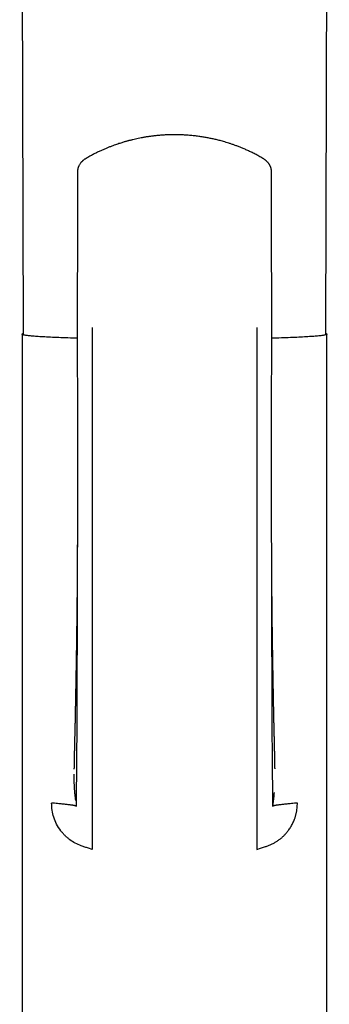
# Model space of a CAD drawing. Header units: millimetres. Extents: x 8 to 743, y 12 to 692.
# Tile 48 of 57: x 373 to 398, y 502 to 582. Entities that reach past the tile are written whole.
import ezdxf

# ---------------------------------------------------------------- set-up
doc = ezdxf.new("R2010")
doc.units = ezdxf.units.MM

msp = doc.modelspace()

# ---------------------------------------------------------------- linework, layer by layer
at = {"color": 7, "linetype": 'Continuous', "lineweight": 30}
for p, q in [((377.909, 569.628), (377.907, 569.623)), ((373.393, 556.401), (373.393, 491.441)), ((377.89, 556.99), (377.892, 556.988)), ((393.699, 556.992), (393.694, 556.99)), ((398.193, 491.441), (398.193, 556.401)), ((379.093, 514.515), (378.793, 514.61)), ((392.493, 514.515), (392.793, 514.611))]:
    msp.add_line(p, q, dxfattribs=at)
at = {"color": 7, "linetype": 'Continuous', "lineweight": 30, "flags": 128}
for points in [[(373.201, 661.242), (373.299, 623.259), (373.472, 556.391)], [(398.113, 556.391), (398.266, 615.438), (398.385, 661.244)], [(377.887, 556.068), (377.736, 556.072), (377.529, 556.079), (377.327, 556.085), (377.129, 556.092), (376.935, 556.099), (376.745, 556.105), (376.56, 556.113), (376.379, 556.12), (376.203, 556.127), (376.032, 556.135), (375.865, 556.142), (375.704, 556.15), (375.547, 556.158), (375.395, 556.166), (375.248, 556.174), (375.106, 556.182), (374.97, 556.19), (374.839, 556.199), (374.713, 556.207), (374.593, 556.216), (374.478, 556.224), (374.369, 556.233), (374.265, 556.242), (374.167, 556.251), (374.074, 556.26), (373.987, 556.269), (373.906, 556.278), (373.831, 556.287), (373.762, 556.297), (373.699, 556.306), (373.641, 556.315), (373.589, 556.325), (373.544, 556.334), (373.504, 556.344), (373.47, 556.353), (373.443, 556.363), (373.421, 556.372), (373.406, 556.382), (373.396, 556.391), (373.393, 556.401), (373.395, 556.41), (373.404, 556.42), (373.419, 556.429), (373.439, 556.439), (373.466, 556.448), (373.47, 556.45)], [(398.114, 556.45), (398.115, 556.45), (398.143, 556.44), (398.164, 556.431), (398.18, 556.421), (398.189, 556.412), (398.193, 556.402), (398.19, 556.393), (398.181, 556.383), (398.167, 556.373), (398.146, 556.364), (398.119, 556.354), (398.086, 556.345), (398.048, 556.335), (398.003, 556.326), (397.952, 556.317), (397.895, 556.307), (397.833, 556.298), (397.764, 556.289), (397.69, 556.279), (397.61, 556.27), (397.524, 556.261), (397.432, 556.252), (397.335, 556.243), (397.232, 556.234), (397.123, 556.226), (397.009, 556.217), (396.889, 556.208), (396.764, 556.2), (396.634, 556.191), (396.498, 556.183), (396.357, 556.175), (396.211, 556.167), (396.06, 556.159), (395.904, 556.151), (395.743, 556.143), (395.577, 556.136), (395.406, 556.128), (395.231, 556.121), (395.051, 556.114), (394.866, 556.106), (394.677, 556.1), (394.484, 556.093), (394.286, 556.086), (394.085, 556.08), (393.879, 556.073), (393.699, 556.068)]]:
    msp.add_lwpolyline(points, dxfattribs=at)
at = {"color": 7, "linetype": 'Continuous', "lineweight": 30}
for points, knots in [([(392.983, 570.691), (392.876, 570.752), (392.667, 570.873), (392.353, 571.04), (392.047, 571.194), (391.751, 571.333), (391.465, 571.459), (391.192, 571.573), (390.931, 571.675), (390.682, 571.768), (390.442, 571.851), (390.213, 571.927), (389.995, 571.995), (389.79, 572.055), (389.599, 572.108), (389.421, 572.155), (389.253, 572.198), (389.042, 572.248), (388.779, 572.306), (388.457, 572.369), (388.119, 572.428), (387.763, 572.481), (387.393, 572.527), (387.009, 572.564), (386.612, 572.592), (386.198, 572.61), (385.811, 572.615), (385.451, 572.61), (385.127, 572.599), (384.807, 572.58), (384.497, 572.556), (384.2, 572.526), (383.916, 572.492), (383.638, 572.453), (383.365, 572.41), (383.099, 572.362), (382.848, 572.313), (382.614, 572.263), (382.428, 572.22), (382.286, 572.185), (382.185, 572.16), (382.087, 572.134), (381.994, 572.109), (381.902, 572.084), (381.805, 572.057), (381.694, 572.025), (381.565, 571.986), (381.417, 571.94), (381.255, 571.888), (381.077, 571.828), (380.885, 571.76), (380.679, 571.684), (380.459, 571.599), (380.225, 571.504), (379.979, 571.398), (379.722, 571.281), (379.455, 571.152), (379.179, 571.012), (378.892, 570.858), (378.701, 570.748), (378.603, 570.691)], [0, 0, 0, 0, 0.024983, 0.048974, 0.071974, 0.093982, 0.114999, 0.134676, 0.153397, 0.171162, 0.187974, 0.204145, 0.219324, 0.233512, 0.246711, 0.25892, 0.270173, 0.281347, 0.302029, 0.323703, 0.346367, 0.370022, 0.394669, 0.419842, 0.445975, 0.47307, 0.501134, 0.522152, 0.543665, 0.564847, 0.585223, 0.604793, 0.623556, 0.641511, 0.660329, 0.678168, 0.695027, 0.710906, 0.725802, 0.733009, 0.73996, 0.746657, 0.753099, 0.759286, 0.765801, 0.773217, 0.782415, 0.792706, 0.804089, 0.816567, 0.83014, 0.844808, 0.860574, 0.877438, 0.895401, 0.914463, 0.934255, 0.955109, 0.977024, 1, 1, 1, 1]), ([(378.603, 570.691), (378.575, 570.674), (378.523, 570.643), (378.455, 570.595), (378.397, 570.551), (378.345, 570.509), (378.298, 570.467), (378.259, 570.428), (378.222, 570.39), (378.185, 570.349), (378.138, 570.291), (378.087, 570.22), (378.039, 570.14), (378.007, 570.076), (377.985, 570.026), (377.967, 569.981), (377.949, 569.927), (377.931, 569.863), (377.916, 569.792), (377.905, 569.71), (377.903, 569.653), (377.902, 569.622)], [0, 0, 0, 0, 0.0719096, 0.1324091, 0.1852671, 0.2365164, 0.2848391, 0.3285942, 0.3639852, 0.4054557, 0.4543109, 0.5330883, 0.6032133, 0.6635701, 0.6920927, 0.7239432, 0.7710704, 0.8165221, 0.8701628, 0.9314896, 1, 1, 1, 1]), ([(393.683, 569.622), (393.682, 569.654), (393.68, 569.713), (393.668, 569.797), (393.653, 569.868), (393.637, 569.925), (393.621, 569.971), (393.607, 570.008), (393.595, 570.039), (393.581, 570.069), (393.564, 570.104), (393.542, 570.146), (393.515, 570.192), (393.485, 570.238), (393.454, 570.281), (393.42, 570.325), (393.381, 570.371), (393.335, 570.42), (393.294, 570.46), (393.259, 570.492), (393.231, 570.516), (393.201, 570.541), (393.165, 570.569), (393.119, 570.603), (393.057, 570.646), (393.009, 570.675), (392.983, 570.691)], [0, 0, 0, 0, 0.072193, 0.13505, 0.188072, 0.230723, 0.265384, 0.294447, 0.317792, 0.338867, 0.367579, 0.404574, 0.447498, 0.486427, 0.526428, 0.565889, 0.613345, 0.665297, 0.716798, 0.747207, 0.772155, 0.800421, 0.833939, 0.876851, 0.932356, 1, 1, 1, 1]), ([(377.904, 569.628), (377.903, 569.101), (377.9, 567.955), (377.897, 566.189), (377.894, 564.329), (377.891, 562.471), (377.889, 560.613), (377.886, 558.786), (377.885, 557.579), (377.884, 556.99)], [0, 0, 0, 0, 0.1249, 0.271947, 0.41897, 0.565985, 0.712996, 0.859999, 1, 1, 1, 1]), ([(393.701, 556.992), (393.7, 557.58), (393.699, 558.787), (393.697, 560.613), (393.694, 562.471), (393.691, 564.329), (393.688, 566.189), (393.685, 567.955), (393.683, 569.101), (393.681, 569.627)], [0, 0, 0, 0, 0.139899, 0.286928, 0.433967, 0.581008, 0.728058, 0.875132, 1, 1, 1, 1]), ([(393.683, 569.627), (393.683, 569.627), (393.684, 569.625), (393.683, 569.624), (393.682, 569.622)], [0, 0, 0, 0, 0.047442, 1, 1, 1, 1]), ([(377.889, 556.99), (377.889, 556.68), (377.888, 556.066), (377.888, 555.157), (377.888, 554.271), (377.889, 553.407), (377.89, 552.57), (377.892, 551.761), (377.893, 550.98), (377.894, 550.222), (377.895, 549.512), (377.896, 548.848), (377.897, 548.23), (377.898, 547.63), (377.899, 547.049), (377.899, 546.486), (377.899, 545.942), (377.899, 545.417), (377.899, 544.907), (377.899, 544.413), (377.898, 543.935), (377.898, 543.476), (377.897, 543.037), (377.896, 542.618), (377.895, 542.22), (377.894, 541.842), (377.893, 541.477), (377.892, 541.109), (377.891, 540.737), (377.891, 540.361), (377.89, 540), (377.89, 539.725), (377.89, 539.534), (377.89, 539.423), (377.89, 539.312), (377.89, 539.204), (377.89, 539.101), (377.889, 539.007), (377.888, 538.926), (377.887, 538.858), (377.886, 538.805), (377.885, 538.767), (377.884, 538.741), (377.884, 538.722), (377.884, 538.715), (377.884, 538.712)], [0, 0, 0, 0, 0.0503095, 0.0994595, 0.147431, 0.1942064, 0.2397697, 0.2833254, 0.3256855, 0.366839, 0.4067756, 0.4413976, 0.4750368, 0.5076884, 0.5393488, 0.5700172, 0.5996947, 0.6283825, 0.656082, 0.6832714, 0.7094398, 0.7345901, 0.7587253, 0.7818483, 0.8035758, 0.824337, 0.8443796, 0.8638383, 0.8852441, 0.9059002, 0.9258084, 0.9449696, 0.9511908, 0.9573292, 0.9633847, 0.9693573, 0.9751628, 0.98038, 0.984966, 0.9889458, 0.9923573, 0.9945794, 0.9965541, 0.9983363, 1, 1, 1, 1]), ([(379.093, 556.946), (379.093, 555.477), (379.093, 552.537), (379.093, 548.143), (379.093, 543.766), (379.093, 539.409), (379.093, 535.316), (379.093, 531.486), (379.093, 527.915), (379.093, 525.252), (379.093, 523.484), (379.093, 522.601), (379.093, 521.721), (379.093, 520.839), (379.093, 519.985), (379.093, 519.239), (379.093, 518.611), (379.093, 518.098), (379.093, 517.649), (379.093, 517.24), (379.093, 516.905), (379.093, 516.663), (379.093, 516.582), (379.093, 516.542)], [0, 0, 0, 0, 0.100118, 0.200225, 0.300317, 0.400397, 0.500464, 0.58384, 0.667207, 0.750568, 0.771408, 0.792247, 0.813086, 0.833919, 0.854718, 0.8755, 0.891066, 0.906639, 0.922195, 0.937735, 0.958479, 0.979224, 1, 1, 1, 1]), ([(392.493, 556.946), (392.493, 556.376), (392.492, 555.234), (392.492, 553.524), (392.492, 551.816), (392.492, 550.109), (392.492, 548.402), (392.492, 546.694), (392.492, 545.034), (392.493, 543.422), (392.493, 541.86), (392.493, 540.302), (392.493, 538.751), (392.493, 537.207), (392.493, 535.697), (392.493, 534.221), (392.493, 532.778), (392.493, 531.341), (392.493, 530.009), (392.493, 528.775), (392.493, 527.635), (392.493, 526.483), (392.493, 525.376), (392.493, 524.312), (392.493, 523.291), (392.493, 522.469), (392.493, 521.848), (392.493, 521.433), (392.493, 521.017), (392.493, 520.602), (392.493, 520.192), (392.493, 519.831), (392.493, 519.518), (392.493, 519.253), (392.493, 518.993), (392.493, 518.74), (392.493, 518.496), (392.493, 518.263), (392.493, 518.041), (392.493, 517.833), (392.493, 517.64), (392.493, 517.463), (392.493, 517.303), (392.493, 517.159), (392.493, 517.033), (392.493, 516.923), (392.493, 516.821), (392.493, 516.728), (392.493, 516.649), (392.493, 516.586), (392.493, 516.556), (392.493, 516.542)], [0, 0, 0, 0, 0.038871, 0.077719, 0.116565, 0.155432, 0.194343, 0.233327, 0.272387, 0.308233, 0.344083, 0.379894, 0.415629, 0.451255, 0.486724, 0.520375, 0.553833, 0.5872, 0.620611, 0.647017, 0.673663, 0.700641, 0.728041, 0.751687, 0.775748, 0.800243, 0.809985, 0.819794, 0.829669, 0.839611, 0.84962, 0.859695, 0.866605, 0.873544, 0.880514, 0.887516, 0.894554, 0.90162, 0.908707, 0.915814, 0.922937, 0.930068, 0.937198, 0.944314, 0.951414, 0.958492, 0.965539, 0.974284, 0.982952, 0.991531, 1, 1, 1, 1]), ([(393.702, 538.712), (393.702, 538.715), (393.702, 538.722), (393.701, 538.741), (393.7, 538.767), (393.699, 538.811), (393.698, 538.88), (393.696, 538.979), (393.696, 539.098), (393.696, 539.234), (393.696, 539.425), (393.695, 539.67), (393.695, 539.99), (393.695, 540.342), (393.694, 540.727), (393.693, 541.108), (393.692, 541.484), (393.691, 541.856), (393.69, 542.242), (393.689, 542.645), (393.688, 543.065), (393.688, 543.5), (393.687, 543.952), (393.686, 544.422), (393.686, 544.901), (393.686, 545.391), (393.686, 545.888), (393.686, 546.403), (393.687, 546.935), (393.687, 547.483), (393.688, 548.084), (393.689, 548.738), (393.69, 549.449), (393.691, 550.183), (393.692, 550.946), (393.694, 551.737), (393.695, 552.556), (393.696, 553.399), (393.697, 554.265), (393.697, 555.153), (393.697, 556.064), (393.697, 556.679), (393.697, 556.99)], [0, 0, 0, 0, 0.001664, 0.003446, 0.005421, 0.007643, 0.01225, 0.017867, 0.024565, 0.032234, 0.040147, 0.05611, 0.072627, 0.093015, 0.114192, 0.136158, 0.155976, 0.176399, 0.197581, 0.219767, 0.242962, 0.266728, 0.291474, 0.317202, 0.343915, 0.370215, 0.397407, 0.425493, 0.454473, 0.48435, 0.515122, 0.552534, 0.591181, 0.631055, 0.672145, 0.715319, 0.759738, 0.805389, 0.852258, 0.900328, 0.949582, 1, 1, 1, 1]), ([(377.885, 539.282), (377.884, 538.868), (377.882, 537.924), (377.879, 536.452), (377.876, 534.862), (377.872, 533.268), (377.868, 531.866), (377.864, 530.658), (377.861, 529.647), (377.858, 528.643), (377.854, 527.649), (377.851, 526.666), (377.847, 525.698), (377.844, 524.738), (377.84, 523.789), (377.834, 522.852), (377.827, 522.133), (377.822, 521.628), (377.818, 521.329), (377.816, 521.036), (377.813, 520.75), (377.811, 520.471), (377.809, 520.201), (377.808, 519.95), (377.806, 519.717), (377.805, 519.504), (377.804, 519.303), (377.803, 519.117), (377.803, 518.947), (377.802, 518.794), (377.802, 518.657), (377.801, 518.537), (377.801, 518.432), (377.801, 518.339), (377.801, 518.258), (377.801, 518.189), (377.801, 518.133), (377.801, 518.09), (377.801, 518.053), (377.801, 518.027), (377.801, 518.013), (377.802, 518.01), (377.802, 518.015), (377.802, 518.024), (377.794, 518.034), (377.772, 518.045), (377.738, 518.056), (377.691, 518.068), (377.63, 518.081), (377.556, 518.094), (377.468, 518.108), (377.37, 518.123), (377.26, 518.137), (377.136, 518.153), (376.997, 518.169), (376.842, 518.186), (376.67, 518.204), (376.481, 518.223), (376.274, 518.243), (376.05, 518.265), (375.884, 518.279), (375.801, 518.287)], [0, 0, 0, 0, 0.037916, 0.086263, 0.134879, 0.18381, 0.232931, 0.264204, 0.295402, 0.326442, 0.357241, 0.387717, 0.417793, 0.447393, 0.47721, 0.506395, 0.53495, 0.544423, 0.553822, 0.56315, 0.572407, 0.581592, 0.590706, 0.599744, 0.607851, 0.615902, 0.623898, 0.631847, 0.639768, 0.64768, 0.655601, 0.66355, 0.671549, 0.67961, 0.688726, 0.697963, 0.70735, 0.716907, 0.726651, 0.739724, 0.75318, 0.767054, 0.777951, 0.789123, 0.800583, 0.812349, 0.824442, 0.83663, 0.8491, 0.861827, 0.87479, 0.88676, 0.898895, 0.911181, 0.923603, 0.936141, 0.948778, 0.961502, 0.974293, 0.98713, 1, 1, 1, 1]), ([(377.884, 539.284), (377.884, 539.268), (377.884, 539.234), (377.884, 539.166), (377.884, 539.081), (377.884, 538.981), (377.884, 538.874), (377.883, 538.762), (377.883, 538.645), (377.883, 538.542), (377.882, 538.461), (377.882, 538.404), (377.882, 538.359), (377.882, 538.324), (377.882, 538.289), (377.882, 538.248), (377.882, 538.19), (377.881, 538.114), (377.881, 538.026), (377.881, 537.936), (377.88, 537.852), (377.88, 537.774), (377.88, 537.699), (377.879, 537.626), (377.879, 537.555), (377.879, 537.488), (377.878, 537.412), (377.878, 537.321), (377.877, 537.211), (377.877, 537.091), (377.876, 536.982), (377.876, 536.887), (377.875, 536.807), (377.875, 536.726), (377.874, 536.65), (377.874, 536.582), (377.873, 536.527), (377.873, 536.484), (377.873, 536.443), (377.873, 536.395), (377.872, 536.333), (377.872, 536.258), (377.871, 536.178), (377.871, 536.097), (377.869, 535.932), (377.868, 535.687), (377.865, 535.341), (377.862, 534.99), (377.858, 534.638), (377.855, 534.295), (377.852, 533.98), (377.849, 533.747), (377.848, 533.6), (377.847, 533.511), (377.845, 533.414), (377.844, 533.314), (377.843, 533.207), (377.842, 533.095), (377.84, 532.977), (377.839, 532.869), (377.838, 532.767), (377.836, 532.674), (377.835, 532.584), (377.834, 532.502), (377.833, 532.43), (377.832, 532.362), (377.831, 532.241), (377.828, 532.07), (377.825, 531.854), (377.822, 531.643), (377.819, 531.433), (377.817, 531.26), (377.815, 531.127), (377.813, 531.03), (377.812, 530.93), (377.81, 530.829), (377.809, 530.741), (377.808, 530.666), (377.806, 530.594), (377.805, 530.512), (377.804, 530.418), (377.802, 530.315), (377.8, 530.208), (377.799, 530.103), (377.797, 530.002), (377.795, 529.905), (377.794, 529.812), (377.792, 529.723), (377.791, 529.632), (377.789, 529.538), (377.788, 529.445), (377.786, 529.366), (377.785, 529.295), (377.784, 529.222), (377.782, 529.137), (377.781, 529.05), (377.779, 528.973), (377.778, 528.909), (377.777, 528.855), (377.776, 528.806), (377.775, 528.752), (377.774, 528.688), (377.773, 528.613), (377.772, 528.532), (377.77, 528.452), (377.769, 528.381), (377.768, 528.317), (377.767, 528.257), (377.765, 528.191), (377.764, 528.117), (377.762, 527.997), (377.759, 527.841), (377.755, 527.645), (377.752, 527.484), (377.75, 527.35), (377.748, 527.242), (377.746, 527.134), (377.744, 527.033), (377.742, 526.948), (377.741, 526.879), (377.74, 526.824), (377.739, 526.769), (377.738, 526.712), (377.737, 526.647), (377.736, 526.577), (377.734, 526.501), (377.733, 526.429), (377.732, 526.368), (377.731, 526.318), (377.73, 526.27), (377.729, 526.215), (377.728, 526.155), (377.726, 526.091), (377.725, 526.026), (377.724, 525.947), (377.722, 525.855), (377.72, 525.755), (377.718, 525.663), (377.716, 525.584), (377.715, 525.518), (377.714, 525.455), (377.712, 525.385), (377.711, 525.306), (377.709, 525.226), (377.708, 525.16), (377.707, 525.105), (377.706, 525.059), (377.705, 525.012), (377.703, 524.959), (377.702, 524.901), (377.701, 524.841), (377.7, 524.787), (377.699, 524.735), (377.697, 524.681), (377.696, 524.617), (377.694, 524.541), (377.692, 524.46), (377.69, 524.383), (377.689, 524.316), (377.687, 524.257), (377.686, 524.205), (377.685, 524.151), (377.683, 524.091), (377.681, 524.019), (377.679, 523.946), (377.678, 523.88), (377.677, 523.833), (377.676, 523.797), (377.675, 523.758), (377.673, 523.707), (377.672, 523.64), (377.67, 523.564), (377.668, 523.482), (377.666, 523.401), (377.664, 523.321), (377.662, 523.241), (377.66, 523.163), (377.659, 523.091), (377.657, 523.032), (377.656, 522.986), (377.656, 522.947), (377.655, 522.905), (377.653, 522.848), (377.652, 522.779), (377.65, 522.704), (377.648, 522.597), (377.645, 522.468), (377.642, 522.321), (377.64, 522.188), (377.637, 522.069), (377.635, 521.956), (377.633, 521.845), (377.631, 521.731), (377.629, 521.637), (377.628, 521.562), (377.627, 521.506), (377.626, 521.454), (377.625, 521.408), (377.624, 521.371), (377.623, 521.341), (377.623, 521.311), (377.622, 521.279), (377.621, 521.244), (377.621, 521.21), (377.62, 521.179), (377.62, 521.152), (377.619, 521.13), (377.619, 521.111), (377.618, 521.095), (377.618, 521.081), (377.618, 521.068), (377.617, 521.057), (377.617, 521.052), (377.617, 521.052), (377.617, 521.052)], [0, 0, 0, 0, 0.0029558, 0.0061037, 0.0106281, 0.0155497, 0.0207791, 0.0263159, 0.0321598, 0.0380603, 0.0414203, 0.0442052, 0.0464153, 0.0480507, 0.0494746, 0.0515139, 0.0542003, 0.0581517, 0.062814, 0.0673034, 0.0714921, 0.0753805, 0.0789691, 0.0828402, 0.0863786, 0.0895874, 0.092861, 0.0976818, 0.1032345, 0.1093685, 0.1156221, 0.1195974, 0.1236069, 0.1276506, 0.1316594, 0.1350925, 0.1378351, 0.1398881, 0.141579, 0.1439503, 0.1470791, 0.1508884, 0.1551375, 0.1591829, 0.1630013, 0.1800026, 0.1958997, 0.2150963, 0.2328222, 0.2491094, 0.2667574, 0.280437, 0.2844586, 0.2889611, 0.2938761, 0.2991771, 0.3041622, 0.3100719, 0.3160846, 0.3220209, 0.3265816, 0.331458, 0.3361312, 0.3403337, 0.3439553, 0.3470474, 0.3506609, 0.3623412, 0.3730704, 0.3834989, 0.3944452, 0.405163, 0.4099451, 0.414634, 0.4199848, 0.425319, 0.4299928, 0.4334208, 0.4368564, 0.4410462, 0.4459107, 0.4512021, 0.4568921, 0.4623233, 0.4673032, 0.4723772, 0.4771976, 0.4815137, 0.4860896, 0.491174, 0.4959867, 0.5003028, 0.5033058, 0.5069423, 0.5116342, 0.5163665, 0.5203271, 0.5235294, 0.5261765, 0.528614, 0.5311465, 0.5344548, 0.5384398, 0.5428027, 0.5469312, 0.5507174, 0.5539006, 0.5566859, 0.5600813, 0.5640682, 0.5680934, 0.5786172, 0.588335, 0.5984828, 0.6034828, 0.6092388, 0.6151293, 0.6203656, 0.6249278, 0.6283235, 0.6310733, 0.6335401, 0.6368361, 0.6400323, 0.6436664, 0.6477312, 0.6519315, 0.6549677, 0.6572831, 0.6596663, 0.6625331, 0.6658154, 0.6691805, 0.6725835, 0.6760245, 0.6815418, 0.6869752, 0.6919007, 0.6959527, 0.6994932, 0.7022203, 0.7059585, 0.710566, 0.7148284, 0.718592, 0.7211666, 0.723563, 0.7258496, 0.7286605, 0.732081, 0.7351992, 0.7381616, 0.7408547, 0.7435498, 0.7467579, 0.7512283, 0.7556634, 0.7599002, 0.7635901, 0.7665013, 0.7693597, 0.7719996, 0.7751059, 0.7789274, 0.783462, 0.7868138, 0.7893177, 0.7909959, 0.7926194, 0.7955059, 0.7990599, 0.8032214, 0.8075796, 0.8120575, 0.8162329, 0.8205082, 0.824884, 0.8289352, 0.8321936, 0.8346573, 0.8363777, 0.8386461, 0.8417815, 0.8457855, 0.8502737, 0.8546572, 0.8640421, 0.8728493, 0.8809877, 0.8885636, 0.8954819, 0.9030784, 0.9112678, 0.9198437, 0.924465, 0.9291613, 0.9339341, 0.9383116, 0.9418853, 0.9447182, 0.9477518, 0.9513957, 0.9556549, 0.9601938, 0.9645414, 0.9686944, 0.9726414, 0.9762235, 0.9795041, 0.9831703, 0.9878336, 0.993153, 0.9978536, 1, 1, 1, 1]), ([(393.968, 521.055), (393.968, 521.055), (393.968, 521.054), (393.968, 521.056), (393.968, 521.06), (393.968, 521.067), (393.968, 521.077), (393.967, 521.087), (393.967, 521.097), (393.967, 521.109), (393.967, 521.122), (393.966, 521.142), (393.966, 521.171), (393.965, 521.213), (393.964, 521.261), (393.963, 521.308), (393.962, 521.353), (393.961, 521.399), (393.96, 521.452), (393.959, 521.515), (393.957, 521.584), (393.956, 521.657), (393.954, 521.736), (393.953, 521.821), (393.951, 521.91), (393.949, 521.996), (393.948, 522.092), (393.945, 522.203), (393.943, 522.336), (393.94, 522.45), (393.939, 522.541), (393.937, 522.604), (393.936, 522.67), (393.934, 522.737), (393.933, 522.802), (393.932, 522.86), (393.931, 522.908), (393.93, 522.946), (393.929, 522.982), (393.928, 523.024), (393.927, 523.081), (393.925, 523.168), (393.922, 523.276), (393.919, 523.399), (393.917, 523.499), (393.915, 523.58), (393.914, 523.641), (393.912, 523.696), (393.911, 523.744), (393.91, 523.785), (393.909, 523.823), (393.908, 523.863), (393.907, 523.911), (393.905, 523.967), (393.904, 524.023), (393.903, 524.074), (393.902, 524.117), (393.901, 524.157), (393.9, 524.196), (393.899, 524.237), (393.898, 524.279), (393.896, 524.329), (393.895, 524.397), (393.893, 524.476), (393.891, 524.557), (393.889, 524.648), (393.886, 524.76), (393.883, 524.894), (393.88, 525.027), (393.877, 525.164), (393.874, 525.312), (393.871, 525.464), (393.868, 525.611), (393.866, 525.726), (393.864, 525.823), (393.863, 525.898), (393.861, 525.975), (393.86, 526.053), (393.858, 526.134), (393.857, 526.212), (393.855, 526.28), (393.854, 526.342), (393.853, 526.411), (393.851, 526.492), (393.85, 526.576), (393.848, 526.651), (393.847, 526.715), (393.846, 526.768), (393.845, 526.816), (393.844, 526.866), (393.843, 526.925), (393.842, 527.004), (393.84, 527.1), (393.838, 527.211), (393.836, 527.334), (393.833, 527.463), (393.831, 527.596), (393.828, 527.726), (393.826, 527.836), (393.825, 527.93), (393.823, 528.008), (393.822, 528.089), (393.82, 528.169), (393.819, 528.243), (393.818, 528.309), (393.817, 528.367), (393.816, 528.423), (393.814, 528.483), (393.813, 528.548), (393.812, 528.616), (393.811, 528.682), (393.81, 528.742), (393.809, 528.805), (393.807, 528.88), (393.806, 528.978), (393.804, 529.089), (393.802, 529.204), (393.8, 529.316), (393.798, 529.423), (393.796, 529.53), (393.794, 529.635), (393.793, 529.736), (393.791, 529.837), (393.789, 529.939), (393.788, 530.041), (393.786, 530.13), (393.785, 530.209), (393.784, 530.278), (393.783, 530.346), (393.782, 530.409), (393.781, 530.465), (393.78, 530.52), (393.779, 530.579), (393.778, 530.647), (393.777, 530.725), (393.775, 530.812), (393.774, 530.923), (393.772, 531.051), (393.769, 531.192), (393.768, 531.309), (393.766, 531.408), (393.765, 531.491), (393.764, 531.578), (393.763, 531.664), (393.761, 531.741), (393.761, 531.807), (393.76, 531.864), (393.759, 531.924), (393.758, 531.992), (393.757, 532.071), (393.756, 532.156), (393.755, 532.238), (393.754, 532.313), (393.753, 532.377), (393.752, 532.435), (393.751, 532.496), (393.75, 532.566), (393.749, 532.668), (393.747, 532.795), (393.746, 532.942), (393.744, 533.078), (393.742, 533.273), (393.739, 533.5), (393.736, 533.797), (393.732, 534.104), (393.729, 534.425), (393.726, 534.746), (393.723, 535.062), (393.721, 535.329), (393.719, 535.525), (393.718, 535.649), (393.717, 535.774), (393.716, 535.909), (393.715, 536.032), (393.714, 536.144), (393.714, 536.236), (393.713, 536.322), (393.713, 536.39), (393.712, 536.439), (393.712, 536.474), (393.712, 536.51), (393.712, 536.56), (393.711, 536.628), (393.711, 536.713), (393.71, 536.805), (393.71, 536.897), (393.709, 536.988), (393.709, 537.079), (393.708, 537.177), (393.708, 537.28), (393.707, 537.381), (393.707, 537.471), (393.706, 537.553), (393.706, 537.633), (393.706, 537.718), (393.705, 537.812), (393.705, 537.915), (393.704, 538.025), (393.704, 538.126), (393.704, 538.209), (393.703, 538.266), (393.703, 538.31), (393.703, 538.351), (393.703, 538.401), (393.703, 538.466), (393.702, 538.546), (393.702, 538.635), (393.702, 538.727), (393.702, 538.817), (393.701, 538.902), (393.701, 538.987), (393.701, 539.072), (393.701, 539.158), (393.701, 539.236), (393.701, 539.282), (393.701, 539.305)], [0, 0, 0, 0, 0.00016, 0.003245, 0.006645, 0.010358, 0.014045, 0.017137, 0.020015, 0.022412, 0.025028, 0.027882, 0.033533, 0.039569, 0.045891, 0.051471, 0.056045, 0.060194, 0.065242, 0.070919, 0.076658, 0.082439, 0.088118, 0.094589, 0.100763, 0.106445, 0.111839, 0.119361, 0.127454, 0.136196, 0.139785, 0.143457, 0.147211, 0.151048, 0.154899, 0.158215, 0.160881, 0.162897, 0.164495, 0.166784, 0.169907, 0.173863, 0.18095, 0.187516, 0.193503, 0.197013, 0.200281, 0.203192, 0.205711, 0.207839, 0.209769, 0.211693, 0.214264, 0.21745, 0.220535, 0.223226, 0.225523, 0.227425, 0.229654, 0.231798, 0.233882, 0.23645, 0.239796, 0.244758, 0.249127, 0.252884, 0.259306, 0.267197, 0.274399, 0.280817, 0.289116, 0.298045, 0.304816, 0.3123, 0.316171, 0.3201, 0.324087, 0.328174, 0.332384, 0.336676, 0.340377, 0.343087, 0.346449, 0.351039, 0.355708, 0.359626, 0.362803, 0.36563, 0.367888, 0.370321, 0.373383, 0.377074, 0.382523, 0.388362, 0.394358, 0.401551, 0.408444, 0.414999, 0.421576, 0.425502, 0.429547, 0.433709, 0.437985, 0.441991, 0.445183, 0.448119, 0.450867, 0.453977, 0.457304, 0.460834, 0.464478, 0.467586, 0.470027, 0.474144, 0.479217, 0.485167, 0.491263, 0.496883, 0.502294, 0.507789, 0.513323, 0.518371, 0.523296, 0.528855, 0.53403, 0.538964, 0.542433, 0.546126, 0.549633, 0.552885, 0.555642, 0.558288, 0.561248, 0.564726, 0.568712, 0.573128, 0.577959, 0.585792, 0.59261, 0.599509, 0.603592, 0.607689, 0.612237, 0.616855, 0.620754, 0.623972, 0.626853, 0.629571, 0.632995, 0.637235, 0.641572, 0.645881, 0.649815, 0.652922, 0.655628, 0.658662, 0.66211, 0.666221, 0.674248, 0.68138, 0.688497, 0.694774, 0.710972, 0.722892, 0.739653, 0.757461, 0.771208, 0.788075, 0.805041, 0.811424, 0.81754, 0.823699, 0.830303, 0.83773, 0.842234, 0.847036, 0.851565, 0.855138, 0.857274, 0.858823, 0.860459, 0.862633, 0.866261, 0.870743, 0.875387, 0.879986, 0.884539, 0.889048, 0.893511, 0.899299, 0.904369, 0.908718, 0.912749, 0.916569, 0.920783, 0.925445, 0.930572, 0.936165, 0.941938, 0.945641, 0.948483, 0.950464, 0.95215, 0.954584, 0.957787, 0.96176, 0.966401, 0.970984, 0.975364, 0.979543, 0.983518, 0.987944, 0.992107, 0.996097, 1, 1, 1, 1]), ([(395.785, 518.287), (395.702, 518.279), (395.536, 518.265), (395.311, 518.243), (395.104, 518.223), (394.915, 518.204), (394.743, 518.186), (394.588, 518.169), (394.449, 518.153), (394.325, 518.137), (394.216, 518.123), (394.116, 518.108), (394.028, 518.094), (393.952, 518.08), (393.892, 518.067), (393.845, 518.055), (393.812, 518.044), (393.791, 518.034), (393.784, 518.023), (393.783, 518.015), (393.783, 518.01), (393.784, 518.012), (393.784, 518.025), (393.784, 518.051), (393.784, 518.088), (393.784, 518.136), (393.784, 518.191), (393.784, 518.259), (393.784, 518.34), (393.784, 518.432), (393.784, 518.537), (393.784, 518.657), (393.783, 518.794), (393.783, 518.947), (393.782, 519.117), (393.781, 519.303), (393.78, 519.504), (393.779, 519.717), (393.778, 519.954), (393.776, 520.217), (393.774, 520.503), (393.772, 520.799), (393.769, 521.104), (393.766, 521.415), (393.762, 521.795), (393.757, 522.242), (393.753, 522.756), (393.748, 523.417), (393.744, 524.228), (393.74, 525.195), (393.736, 526.204), (393.732, 527.255), (393.729, 528.344), (393.725, 529.446), (393.721, 530.557), (393.718, 531.831), (393.714, 533.265), (393.71, 534.855), (393.706, 536.441), (393.703, 537.922), (393.701, 538.877), (393.701, 539.303)], [0, 0, 0, 0, 0.012862, 0.025691, 0.038474, 0.05119, 0.06382, 0.07635, 0.088764, 0.101043, 0.113169, 0.125133, 0.13832, 0.151265, 0.163941, 0.176324, 0.188385, 0.199914, 0.21115, 0.222108, 0.232802, 0.246046, 0.258909, 0.27142, 0.283606, 0.292975, 0.302182, 0.311245, 0.320191, 0.328248, 0.336241, 0.344185, 0.352102, 0.360009, 0.367925, 0.375869, 0.38386, 0.391906, 0.400008, 0.409569, 0.419215, 0.428941, 0.438746, 0.448632, 0.458597, 0.474423, 0.490447, 0.506667, 0.536128, 0.566202, 0.59682, 0.630134, 0.663877, 0.697941, 0.732217, 0.766593, 0.815577, 0.864372, 0.912853, 0.961067, 1, 1, 1, 1]), ([(377.602, 520.643), (377.602, 520.643), (377.602, 520.645), (377.602, 520.639), (377.602, 520.63), (377.602, 520.619), (377.602, 520.607), (377.602, 520.593), (377.602, 520.574), (377.602, 520.551), (377.602, 520.521), (377.602, 520.488), (377.603, 520.448), (377.603, 520.396), (377.604, 520.328), (377.605, 520.246), (377.608, 520.15), (377.61, 520.044), (377.614, 519.932), (377.619, 519.815), (377.625, 519.696), (377.632, 519.575), (377.64, 519.452), (377.649, 519.327), (377.659, 519.201), (377.67, 519.077), (377.682, 518.955), (377.694, 518.836), (377.707, 518.72), (377.721, 518.607), (377.73, 518.537), (377.735, 518.502)], [0, 0, 0, 0, 0.00481, 0.031699, 0.05523, 0.080436, 0.103731, 0.124901, 0.154377, 0.178552, 0.197731, 0.215489, 0.234553, 0.26924, 0.306956, 0.347325, 0.390668, 0.437263, 0.484242, 0.529137, 0.572369, 0.614422, 0.655822, 0.697125, 0.738688, 0.779834, 0.821015, 0.86293, 0.906284, 0.951761, 1, 1, 1, 1]), ([(393.799, 518.119), (393.8, 518.119), (393.8, 518.12), (393.801, 518.127), (393.803, 518.139), (393.806, 518.157), (393.809, 518.18), (393.813, 518.206), (393.816, 518.229), (393.82, 518.253), (393.824, 518.285), (393.829, 518.321), (393.836, 518.374), (393.844, 518.43), (393.851, 518.489), (393.857, 518.535), (393.864, 518.589), (393.871, 518.651), (393.879, 518.718), (393.886, 518.786), (393.893, 518.854), (393.9, 518.924), (393.906, 518.996), (393.912, 519.071), (393.916, 519.12), (393.918, 519.145)], [0, 0, 0, 0, 0.050218, 0.101024, 0.143563, 0.178302, 0.206106, 0.228655, 0.238909, 0.249087, 0.269666, 0.291531, 0.312814, 0.360695, 0.387688, 0.413569, 0.438643, 0.479111, 0.52562, 0.580132, 0.643824, 0.717376, 0.801159, 0.895352, 1, 1, 1, 1]), ([(378.214, 514.808), (378.048, 514.875), (377.72, 515.007), (377.352, 515.243), (377.082, 515.459), (376.892, 515.635), (376.713, 515.828), (376.47, 516.126), (376.201, 516.541), (375.962, 517.104), (375.819, 517.691), (375.807, 518.09), (375.801, 518.287)], [0, 0, 0, 0, 0.1277823, 0.2524421, 0.3141172, 0.3756065, 0.4371148, 0.4988468, 0.6427973, 0.7702898, 0.8869415, 1, 1, 1, 1]), ([(393.371, 514.807), (393.457, 514.841), (393.627, 514.907), (393.868, 515.026), (394.096, 515.159), (394.311, 515.306), (394.512, 515.468), (394.701, 515.644), (394.878, 515.834), (395.024, 516.014), (395.141, 516.177), (395.233, 516.317), (395.317, 516.458), (395.394, 516.602), (395.463, 516.746), (395.525, 516.893), (395.575, 517.027), (395.615, 517.146), (395.646, 517.25), (395.674, 517.353), (395.699, 517.457), (395.721, 517.561), (395.745, 517.699), (395.768, 517.871), (395.784, 518.079), (395.784, 518.218), (395.785, 518.287)], [0, 0, 0, 0, 0.0655503, 0.1298554, 0.193092, 0.2554464, 0.3171126, 0.3782912, 0.4391875, 0.50001, 0.5388652, 0.5765465, 0.6131238, 0.6486732, 0.6832778, 0.7170277, 0.7500199, 0.7725259, 0.7945928, 0.8162571, 0.8375569, 0.8585328, 0.879227, 0.9199364, 0.9600655, 1, 1, 1, 1]), ([(379.093, 516.542), (379.093, 516.509), (379.093, 516.445), (379.093, 516.406), (379.093, 516.29), (379.093, 516.103), (379.093, 515.9), (379.093, 515.711), (379.093, 515.473), (379.093, 515.183), (379.093, 514.856), (379.093, 514.628), (379.093, 514.515)], [0, 0, 0, 0, 0.210823, 0.404628, 0.577574, 0.693787, 0.748434, 0.801209, 0.85243, 0.902333, 0.951441, 1, 1, 1, 1]), ([(392.493, 516.542), (392.493, 516.52), (392.493, 516.478), (392.493, 516.453), (392.493, 516.427), (392.493, 516.392), (392.493, 516.335), (392.493, 516.261), (392.493, 516.164), (392.493, 516.061), (392.493, 515.949), (392.493, 515.836), (392.493, 515.716), (392.493, 515.59), (392.493, 515.464), (392.493, 515.326), (392.493, 515.177), (392.493, 515.018), (392.493, 514.853), (392.493, 514.685), (392.493, 514.571), (392.493, 514.515)], [0, 0, 0, 0, 0.107221, 0.210735, 0.309963, 0.404438, 0.493661, 0.577339, 0.636709, 0.693587, 0.730242, 0.765996, 0.800996, 0.826793, 0.852259, 0.87739, 0.902236, 0.926899, 0.951401, 0.975749, 1, 1, 1, 1]), ([(392.793, 514.611), (392.902, 514.647), (393.098, 514.712), (393.288, 514.778), (393.371, 514.807)], [0, 0, 0, 0, 0.559977, 1, 1, 1, 1])]:
    msp.add_open_spline(points, degree=3, knots=knots, dxfattribs=at)
msp.add_open_spline([(378.793, 514.61), (378.695, 514.643), (378.499, 514.709), (378.309, 514.775), (378.214, 514.808)], degree=3, dxfattribs=at)

doc.saveas('drawing.dxf')
